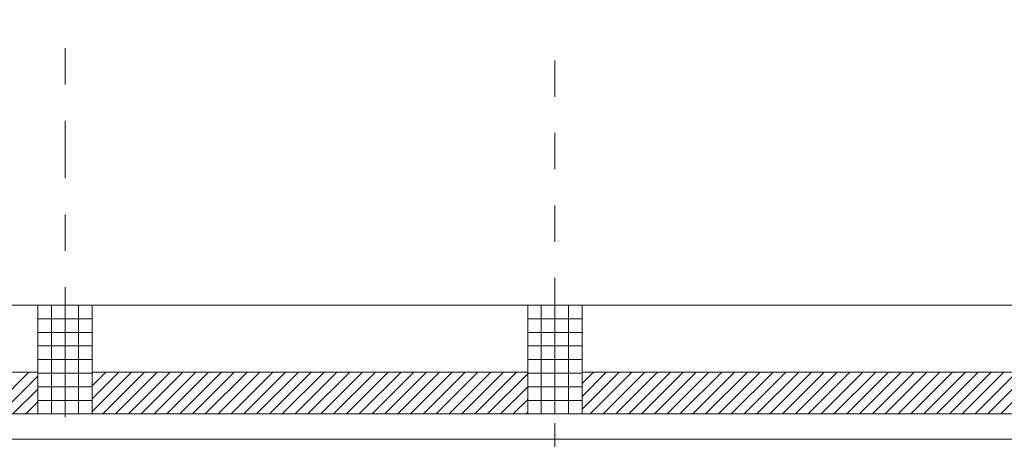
# Model space of a CAD drawing. Header units: metres. Extents: x -45.2 to 14.3, y -31.8 to 10.2.
# Tile 45 of 141: x -39.3 to -36.6, y 0.3 to 1.5. Entities that reach past the tile are written whole.
import ezdxf

# ---------------------------------------------------------------- set-up
doc = ezdxf.new("R2010")
doc.units = ezdxf.units.M
doc.header["$LTSCALE"] = 0.05
doc.linetypes.add('Achsen 01', pattern=[5.291531, 3.175, -1.058062, 0.352704, -0.705764])
doc.linetypes.add('Raster 01', pattern=[2, 1, -1])
for name, color, linetype, lineweight, true_color in [('014_Fassadenarbeiten-000 Aufsicht Betonfertigteile', 7, 'Continuous', 9, 0xc0c0c0), ('AV1-Achsen', 1, 'Achsen 01', 18, 0xff0000), ('AV1-Raster', 7, 'Raster 01', 9, 0xa6a6a6)]:
    doc.layers.add(name, color=color, linetype=linetype, lineweight=lineweight, true_color=true_color)
for name, color, linetype, lineweight in [('014_Fassadenarbeiten-330 Betonfertigteile vertikal', 7, 'Continuous', 9), ('014_Fassadenarbeiten-330 Filtermauerwerk 11.5cm', 7, 'Continuous', 9), ('014_Fassadenarbeiten-330 Mauerwerk 11.5cm', 7, 'Continuous', 9)]:
    doc.layers.add(name, color=color, linetype=linetype, lineweight=lineweight)

msp = doc.modelspace()

# ---------------------------------------------------------------- linework, layer by layer
at = {"layer": '014_Fassadenarbeiten-000 Aufsicht Betonfertigteile'}
msp.add_lwpolyline([(-39.4623, 0.305), (-16.125, 0.305), (-16.125, 0.675), (-39.825, 0.675)], close=True, dxfattribs=at)
at = {"layer": '014_Fassadenarbeiten-330 Betonfertigteile vertikal', "color": 8, "linetype": 'Continuous', "lineweight": 9, "true_color": 0x808080}
for p, q in [((-39.1875, 0.675), (-39.1875, 0.375)), ((-39.15, 0.675), (-39.15, 0.375)), ((-39.1125, 0.675), (-39.1125, 0.375)), ((-37.8375, 0.675), (-37.8375, 0.375)), ((-37.8, 0.675), (-37.8, 0.375)), ((-37.7625, 0.675), (-37.7625, 0.375))]:
    msp.add_line(p, q, dxfattribs=at)
at = {"layer": '014_Fassadenarbeiten-330 Betonfertigteile vertikal', "color": 8, "linetype": 'Continuous', "lineweight": 13, "true_color": 0x808080}
for p, q in [((-39.225, 0.6375), (-39.075, 0.6375)), ((-37.875, 0.6375), (-37.725, 0.6375)), ((-39.225, 0.6), (-39.075, 0.6)), ((-37.875, 0.6), (-37.725, 0.6)), ((-39.225, 0.5625), (-39.075, 0.5625)), ((-37.875, 0.5625), (-37.725, 0.5625)), ((-39.225, 0.525), (-39.075, 0.525)), ((-37.875, 0.525), (-37.725, 0.525)), ((-39.225, 0.4875), (-39.075, 0.4875)), ((-37.875, 0.4875), (-37.725, 0.4875)), ((-39.225, 0.45), (-39.075, 0.45)), ((-37.875, 0.45), (-37.725, 0.45)), ((-39.225, 0.4125), (-39.075, 0.4125)), ((-37.875, 0.4125), (-37.725, 0.4125))]:
    msp.add_line(p, q, dxfattribs=at)
at = {"layer": '014_Fassadenarbeiten-330 Betonfertigteile vertikal'}
for points in [[(-39.075, 0.675), (-39.225, 0.675), (-39.225, 0.375), (-39.075, 0.375)], [(-37.725, 0.675), (-37.875, 0.675), (-37.875, 0.375), (-37.725, 0.375)]]:
    msp.add_lwpolyline(points, close=True, dxfattribs=at)
at = {"layer": '014_Fassadenarbeiten-330 Filtermauerwerk 11.5cm', "color": 8, "linetype": 'Continuous', "lineweight": 9, "true_color": 0x808080}
for p, q in [((-39.075, 0.4876), (-39.0726, 0.49)), ((-39.075, 0.4523), (-39.0373, 0.49)), ((-39.075, 0.4169), (-39.0019, 0.49)), ((-39.075, 0.3816), (-38.9666, 0.49)), ((-39.0462, 0.375), (-38.9312, 0.49)), ((-39.0108, 0.375), (-38.8958, 0.49)), ((-38.9755, 0.375), (-38.8605, 0.49)), ((-38.9401, 0.375), (-38.8251, 0.49)), ((-38.9048, 0.375), (-38.7898, 0.49)), ((-38.8694, 0.375), (-38.7544, 0.49)), ((-38.8341, 0.375), (-38.7191, 0.49)), ((-38.7987, 0.375), (-38.6837, 0.49)), ((-38.7634, 0.375), (-38.6484, 0.49)), ((-38.728, 0.375), (-38.613, 0.49)), ((-38.6926, 0.375), (-38.5776, 0.49)), ((-38.6573, 0.375), (-38.5423, 0.49)), ((-38.6219, 0.375), (-38.5069, 0.49)), ((-38.5866, 0.375), (-38.4716, 0.49)), ((-38.5512, 0.375), (-38.4362, 0.49)), ((-38.5159, 0.375), (-38.4009, 0.49)), ((-38.4805, 0.375), (-38.3655, 0.49)), ((-38.4452, 0.375), (-38.3302, 0.49)), ((-38.4098, 0.375), (-38.2948, 0.49)), ((-38.3745, 0.375), (-38.2595, 0.49)), ((-38.3391, 0.375), (-38.2241, 0.49)), ((-38.3037, 0.375), (-38.1887, 0.49)), ((-38.2684, 0.375), (-38.1534, 0.49)), ((-38.233, 0.375), (-38.118, 0.49)), ((-38.1977, 0.375), (-38.0827, 0.49)), ((-38.1623, 0.375), (-38.0473, 0.49)), ((-38.127, 0.375), (-38.012, 0.49)), ((-38.0916, 0.375), (-37.9766, 0.49)), ((-38.0563, 0.375), (-37.9413, 0.49)), ((-38.0209, 0.375), (-37.9059, 0.49)), ((-37.725, 0.4588), (-37.6938, 0.49)), ((-37.725, 0.4234), (-37.6584, 0.49)), ((-37.725, 0.3881), (-37.6231, 0.49)), ((-37.7027, 0.375), (-37.5877, 0.49)), ((-37.6673, 0.375), (-37.5523, 0.49)), ((-37.632, 0.375), (-37.517, 0.49)), ((-37.5966, 0.375), (-37.4816, 0.49)), ((-37.5613, 0.375), (-37.4463, 0.49)), ((-37.5259, 0.375), (-37.4109, 0.49)), ((-37.4906, 0.375), (-37.3756, 0.49)), ((-37.4552, 0.375), (-37.3402, 0.49)), ((-37.4199, 0.375), (-37.3049, 0.49)), ((-37.3845, 0.375), (-37.2695, 0.49)), ((-37.3491, 0.375), (-37.2341, 0.49)), ((-37.3138, 0.375), (-37.1988, 0.49)), ((-37.2784, 0.375), (-37.1634, 0.49)), ((-37.2431, 0.375), (-37.1281, 0.49)), ((-37.2077, 0.375), (-37.0927, 0.49)), ((-37.1724, 0.375), (-37.0574, 0.49)), ((-37.137, 0.375), (-37.022, 0.49)), ((-37.1017, 0.375), (-36.9867, 0.49)), ((-37.0663, 0.375), (-36.9513, 0.49)), ((-37.0309, 0.375), (-36.9159, 0.49)), ((-36.9956, 0.375), (-36.8806, 0.49)), ((-36.9602, 0.375), (-36.8452, 0.49)), ((-36.9249, 0.375), (-36.8099, 0.49)), ((-36.8895, 0.375), (-36.7745, 0.49)), ((-36.8542, 0.375), (-36.7392, 0.49)), ((-36.8188, 0.375), (-36.7038, 0.49)), ((-36.7835, 0.375), (-36.6685, 0.49)), ((-36.7481, 0.375), (-36.6331, 0.49)), ((-36.7128, 0.375), (-36.5978, 0.49)), ((-36.6774, 0.375), (-36.5624, 0.49)), ((-36.642, 0.375), (-36.527, 0.49)), ((-37.9855, 0.375), (-37.875, 0.4855)), ((-37.9502, 0.375), (-37.875, 0.4502)), ((-36.6067, 0.375), (-36.525, 0.4567)), ((-37.9148, 0.375), (-37.875, 0.4148)), ((-36.5713, 0.375), (-36.525, 0.4213)), ((-37.8795, 0.375), (-37.875, 0.3795))]:
    msp.add_line(p, q, dxfattribs=at)
at = {"layer": '014_Fassadenarbeiten-330 Filtermauerwerk 11.5cm'}
for points in [[(-37.875, 0.49), (-37.875, 0.375), (-39.075, 0.375), (-39.075, 0.49)], [(-36.525, 0.49), (-36.525, 0.375), (-37.725, 0.375), (-37.725, 0.49)]]:
    msp.add_lwpolyline(points, close=True, dxfattribs=at)
at = {"layer": '014_Fassadenarbeiten-330 Mauerwerk 11.5cm', "color": 8, "linetype": 'Continuous', "lineweight": 9, "true_color": 0x808080}
for p, q in [((-39.3644, 0.375), (-39.2494, 0.49)), ((-39.329, 0.375), (-39.225, 0.479)), ((-39.2937, 0.375), (-39.225, 0.4437)), ((-39.2583, 0.375), (-39.225, 0.4083))]:
    msp.add_line(p, q, dxfattribs=at)
at = {"layer": '014_Fassadenarbeiten-330 Mauerwerk 11.5cm'}
msp.add_lwpolyline([(-39.64, 0.075), (-39.64, 0.49), (-39.225, 0.49), (-39.225, 0.375), (-39.525, 0.375), (-39.525, 0.075)], close=True, dxfattribs=at)
at = {"layer": 'AV1-Achsen'}
msp.add_line((-39.15, -26.5), (-39.15, 4.9), dxfattribs=at)
at = {"layer": 'AV1-Raster'}
msp.add_line((-37.8, -22.95), (-37.8, 1.35), dxfattribs=at)
at = {"layer": 'Defpoints', "color": 0, "lineweight": 0}
for p, q in [((-39.225, 0.675), (-39.225, 0.675)), ((-39.225, 0.675), (-39.225, 0.675)), ((-39.225, 0.675), (-39.225, 0.675)), ((-39.225, 0.675), (-39.225, 0.675)), ((-39.075, 0.675), (-39.075, 0.675)), ((-39.075, 0.675), (-39.075, 0.675)), ((-37.875, 0.675), (-37.875, 0.675)), ((-37.875, 0.675), (-37.875, 0.675)), ((-37.725, 0.675), (-37.725, 0.675)), ((-37.725, 0.675), (-37.725, 0.675))]:
    msp.add_line(p, q, dxfattribs=at)

doc.saveas('drawing.dxf')
